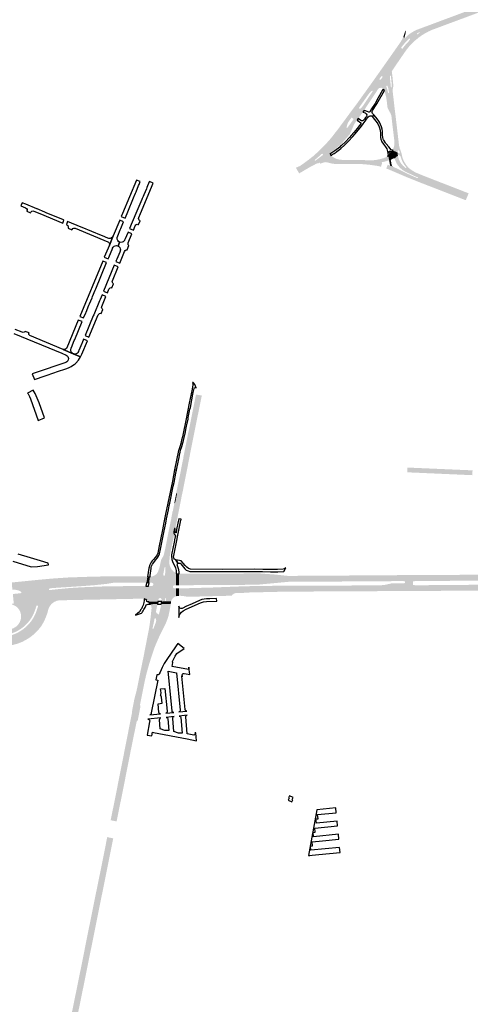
# Model space of a CAD drawing. Header units: metres. Extents: x 124582 to 143330, y 393481 to 406815.
# Tile 18 of 134: x 132474 to 133019, y 394542 to 395735. Entities that reach past the tile are written whole.
import ezdxf

# ---------------------------------------------------------------- set-up
doc = ezdxf.new("R2010")
doc.units = ezdxf.units.M
doc.header["$MEASUREMENT"] = 0
for name, color, linetype, lineweight in [('ir-ARC-asfalt-bestaande fietspaden-niet te inspecteren', 21, 'Continuous', 0), ('ir-ARC-asfalt-bestaande wegen-niet te inspecteren', 151, 'Continuous', 0), ('ir-ARC-asfalt-hoofdwegen-te inspecteren', 5, 'Continuous', 0), ('ir-ARC-fietspaden naastliggend- te inspecteren', 1, 'Continuous', 0)]:
    doc.layers.add(name, color=color, linetype=linetype, lineweight=lineweight)

msp = doc.modelspace()

# ---------------------------------------------------------------- hatches: boundary and pattern name
at = {"layer": 'ir-ARC-asfalt-hoofdwegen-te inspecteren', "linetype": 'Continuous', "lineweight": 13}
h = msp.add_hatch(color=5, dxfattribs=at)
h.paths.add_polyline_path([(132956.874, 395713.59), (132954.229, 395717.38), (132951.433, 395721.373), (132952.6, 395721.931), (132953.79, 395722.453), (132954.759, 395722.83), (132961.066, 395725.182), (132971.662, 395729.119), (132973.988, 395729.998), (133000, 395739.721), (133010.201, 395743.511), (133013.604, 395744.79), (133020.569, 395747.365), (133056.92, 395761.007), (133062.465, 395763.038), (133074.865, 395767.728), (133087.283, 395772.101), (133098.849, 395776.067), (133108.129, 395779.201), (133110.231, 395772.989), (133108.106, 395772.269), (133102.635, 395770.479), (133086.819, 395765.075), (133084.961, 395764.397), (133077.59, 395761.754), (133070.238, 395759.052), (133061.295, 395755.692), (133058.019, 395754.462), (133050.779, 395751.742), (133043.769, 395749.123), (133037.494, 395746.744), (133035.648, 395746.059), (133034.849, 395745.743), (133012.186, 395737.272), (133008.757, 395736.01), (133006.427, 395735.152), (133000, 395732.751), (132993.632, 395730.38), (132988.617, 395728.503), (132972.173, 395722.381), (132968.495, 395720.693), (132964.904, 395718.825), (132960.809, 395716.33)])
h.paths.add_polyline_path([(132954.533, 395717.178), (132954.229, 395717.38), (132954.148, 395717.759), (132954.357, 395718.085), (132956.938, 395719.649), (132957.369, 395719.688), (132957.598, 395719.321), (132957.374, 395718.951), (132954.893, 395717.232)], flags=16)
h = msp.add_hatch(color=5, dxfattribs=at)
h.paths.add_polyline_path([(132878.263, 395608.357), (132875.04, 395610.78), (132876.453, 395612.763), (132877.64, 395614.43), (132875.05, 395616.28), (132872.728, 395618.548), (132883.879, 395633.816), (132884.435, 395634.356), (132904.668, 395662.853), (132907.759, 395667.253), (132911.645, 395672.713), (132917.964, 395681.652), (132934.055, 395704.576), (132936.179, 395707.52), (132937.733, 395710.226), (132939.139, 395712.946), (132939.399, 395712.833), (132941.36, 395708.46), (132938.62, 395705.44), (132936.96, 395703.54), (132934.96, 395700.65), (132936.54, 395699.59), (132940.07, 395704.12), (132942.87, 395707.03), (132947.23, 395705.076), (132944.516, 395702.131), (132943.262, 395700.559), (132941.998, 395701.664), (132922.493, 395673.167), (132913.128, 395650.76), (132913.055, 395650.943), (132912.918, 395651.086), (132911.253, 395652.34), (132910.877, 395652.394), (132910.494, 395652.38), (132908.124, 395651.806), (132907.524, 395651.334), (132907.153, 395650.767), (132899.603, 395639.239), (132891.842, 395627.533), (132890.123, 395624.983), (132888.704, 395622.845), (132888.272, 395622.242), (132883.04, 395614.952), (132881.659, 395613.031), (132879.731, 395610.442)])
h.paths.add_polyline_path([(132885.186, 395626.838), (132884.47, 395627.083), (132884.112, 395627.751), (132884.303, 395628.484), (132895.223, 395644.019), (132896.479, 395645.595), (132898.558, 395647.76), (132899.716, 395648.66), (132900.189, 395648.709), (132900.521, 395648.368), (132900.458, 395647.896), (132896.225, 395641.452), (132889.347, 395631.059), (132888.62, 395630.095), (132887.308, 395628.543), (132885.879, 395627.145)], flags=16)
h.paths.add_polyline_path([(132909.936, 395661.969), (132909.544, 395662.068), (132908.992, 395662.468), (132908.79, 395662.806), (132908.88, 395663.189), (132911.109, 395666.312), (132911.455, 395666.506), (132911.844, 395666.425), (132912.413, 395665.986), (132912.657, 395665.65), (132912.511, 395665.261), (132910.288, 395662.166)], flags=16)
for points in [[(132947.23, 395705.076), (132942.87, 395707.03), (132944.46, 395709.01), (132945.53, 395710.71), (132945.84, 395711.33), (132945.667, 395711.893), (132945.08, 395711.94), (132943.84, 395710.91), (132941.36, 395708.46), (132939.399, 395712.833), (132939.772, 395712.751), (132940.103, 395712.943), (132940.973, 395713.794), (132944.175, 395716.698), (132947.676, 395719.234), (132951.433, 395721.373), (132954.229, 395717.38), (132956.874, 395713.59), (132951.315, 395709.055)], [(132849.376, 395573.691), (132849.69, 395574.334), (132857.173, 395581.989), (132863.159, 395588.638), (132868.849, 395595.542), (132874.233, 395602.687), (132878.263, 395608.357), (132873.008, 395596.021), (132871.524, 395594.361), (132861.79, 395583.337), (132859.768, 395581.698)], [(132911.153, 395558.152), (132906.468, 395559.296), (132896.685, 395560.919), (132892.066, 395561.326), (132887.603, 395561.597), (132878.988, 395561.74), (132854.489, 395561.86), (132853.041, 395561.97), (132851.822, 395562.168), (132845.015, 395563.826), (132844.31, 395563.957), (132843.595, 395564.014), (132842.878, 395563.995), (132842.166, 395563.902), (132841.733, 395563.813), (132850.008, 395570.597), (132850.35, 395570.082), (132853.858, 395567.721), (132855.486, 395566.765), (132857.254, 395566.105), (132860.686, 395565.277), (132864.206, 395565.001), (132868.515, 395565.072), (132880.239, 395565.049), (132886.748, 395564.933), (132893.248, 395564.559), (132894.4, 395564.465), (132895.558, 395564.4), (132911.98, 395561.265)], [(132911.98, 395561.265), (132895.558, 395564.4), (132900.696, 395564.464), (132905.795, 395565.101), (132909.967, 395565.956), (132914.051, 395567.166), (132916.41, 395568.145), (132918.545, 395569.485), (132919.269, 395569.88), (132919.406, 395570.023), (132920.536, 395564.61), (132917.725, 395563.638), (132914.896, 395562.86), (132912.009, 395562.336), (132911.61, 395562.055), (132911.597, 395561.567)], [(133014.119, 395518.265), (133003.082, 395522.564), (132993.544, 395526.162), (132983.957, 395529.982), (132972.981, 395534.255), (132962.482, 395538.299), (132961.69, 395536.162), (132956.031, 395538.353), (132955.374, 395538.639), (132953.843, 395539.25), (132954.497, 395540.859), (132942.538, 395545.716), (132929.3, 395551.443), (132917.701, 395556.178), (132918.72, 395559.15), (132921.656, 395558.071), (132924.964, 395556.824), (132930.408, 395554.359), (132933.07, 395553.099), (132935.718, 395551.81), (132941.172, 395549.042), (132943.682, 395547.821), (132946.205, 395546.628), (132954.889, 395542.854), (132955.396, 395542.902), (132955.595, 395543.371), (132955.276, 395543.768), (132953.296, 395544.589), (132951.324, 395545.43), (132940.399, 395550.542), (132936.855, 395552.675), (132933.698, 395555.348), (132931.008, 395558.49), (132929.39, 395561.074), (132928.096, 395563.836), (132927.145, 395566.733), (132931.227, 395570.371), (132931.584, 395568.163), (132932.31, 395565.624), (132933.371, 395563.206), (132934.505, 395561.269), (132935.894, 395559.506), (132937.12, 395558.166), (132938.002, 395557.298), (132940.214, 395555.241), (132940.595, 395555.117), (132940.954, 395555.293), (132941.143, 395555.524), (132941.242, 395555.703), (132941.266, 395555.904), (132943.771, 395553.706), (132947.34, 395551.176), (132951.047, 395548.882), (132960.512, 395545.039), (132961.011, 395546.269), (132964.933, 395544.671), (132964.125, 395542.523), (132966.801, 395541.451), (132974.905, 395538.341), (132995.184, 395530.448), (133004.666, 395526.736), (133014.35, 395522.984), (133015.806, 395522.392)], [(132922.581, 395565.176), (132921.315, 395572.002), (132922.021, 395572.735), (132922.835, 395573.729), (132924.849, 395576.579), (132927.145, 395566.733), (132926.883, 395567.031), (132926.49, 395567.089), (132922.892, 395565.41)], [(132927.145, 395566.733), (132924.849, 395576.579), (132930.997, 395573.65), (132930.873, 395571.685), (132931.227, 395570.371)], [(132675.644, 395187.996), (132668.654, 395189.391), (132668.558, 395189.413), (132670.627, 395199.692), (132671.496, 395203.76), (132671.398, 395203.774), (132671.829, 395205.981), (132672.699, 395210.421), (132675.137, 395222.729), (132675.073, 395223.175), (132675.274, 395223.191), (132677.108, 395232.764), (132677.952, 395236.937), (132678.059, 395236.916), (132679.203, 395242.524), (132686.839, 395280.744), (132693.833, 395279.678), (132693.766, 395279.341), (132690.45, 395262.748), (132690.124, 395261.121), (132684.148, 395231.324), (132683.741, 395229.28), (132679.867, 395209.819), (132679.47, 395207.763)], [(132655.31, 395086.47), (132648.222, 395088.105), (132649.434, 395093.36), (132652.102, 395106.764), (132655.211, 395122.614), (132655.231, 395122.766), (132655.33, 395122.755), (132657.003, 395130.798), (132656.876, 395130.806), (132658.445, 395138.996), (132658.679, 395138.949), (132660.658, 395148.832), (132660.482, 395148.817), (132660.62, 395148.947), (132661.405, 395149.908), (132661.924, 395151.036), (132663.963, 395161.204), (132662.95, 395161.407), (132663.845, 395166.127), (132663.87, 395166.258), (132663.887, 395166.255), (132664.568, 395169.184), (132664.47, 395169.206), (132664.496, 395169.336), (132665.109, 395172.392), (132665.124, 395172.466), (132665.222, 395172.446), (132665.813, 395175.532), (132667.482, 395183.515), (132668.654, 395189.391), (132675.644, 395187.996), (132675.217, 395185.793), (132674.877, 395184.18), (132674.645, 395183.076), (132670.645, 395162.775), (132669.55, 395157.878), (132668.239, 395150.965), (132667.791, 395148.71), (132665.751, 395138.428), (132664.663, 395132.894), (132664.189, 395130.407), (132663.832, 395128.577), (132662.996, 395124.327), (132661.777, 395118.783), (132661.708, 395118.374), (132660.799, 395118.528), (132659.991, 395114.643), (132659.789, 395112.698), (132660.176, 395110.781), (132660.208, 395110.643), (132660.278, 395110.519), (132659.213, 395105.093), (132658.502, 395102.405), (132656.277, 395091.305)], [(133021.199, 395183.137), (133000, 395184.075), (132969.121, 395185.441), (132962.82, 395185.72), (132942.365, 395186.625), (132942.648, 395192.426), (132944.547, 395192.31), (132990.179, 395190.313), (133000, 395189.88), (133003.674, 395189.717), (133021.424, 395188.984)], [(132660.727, 395150.157), (132661.813, 395155.467), (132662.95, 395161.407), (132663.963, 395161.204), (132661.924, 395151.036), (132661.317, 395150.606)], [(132660.482, 395148.817), (132660.727, 395150.157), (132661.317, 395150.606), (132661.924, 395151.036), (132661.405, 395149.908), (132660.62, 395148.947)], [(132466.406, 395027.557), (132465.235, 395039.196), (132474.773, 395040.197), (132475.418, 395040.599), (132475.593, 395041.338), (132475.195, 395041.986), (132473.965, 395042.723), (132472.664, 395043.325), (132471.442, 395043.73), (132470.189, 395044.023), (132468.836, 395044.249), (132467.474, 395044.406), (132465.684, 395044.486), (132464.707, 395044.446), (132463.829, 395053.178), (132464.165, 395053.207), (132495.301, 395056.3), (132501.705, 395056.922), (132508.11, 395057.496), (132515.077, 395058.067), (132518.891, 395058.356), (132519.648, 395046.842), (132513.24, 395046.42), (132511.25, 395046.14), (132509.26, 395045.67), (132508.948, 395045.467), (132508.839, 395045.11), (132508.91, 395044.39), (132509.077, 395044.061), (132509.419, 395043.921), (132519.76, 395045.06), (132520.651, 395031.514)], [(132519.648, 395046.842), (132518.891, 395058.356), (132532.207, 395059.235), (132560.592, 395060.221), (132588.988, 395060.772), (132614.022, 395060.762), (132622.54, 395060.714), (132625.442, 395060.475), (132628.022, 395060.119), (132626.88, 395052.835), (132624.736, 395052.848), (132615.4, 395052.804), (132601.444, 395052.953), (132586.87, 395052.86), (132580.03, 395051.64), (132564.532, 395049.95), (132548.986, 395048.772)], [(132662.651, 395049.83), (132662.627, 395060.247), (132662.617, 395064.432), (132662.866, 395064.297), (132663.189, 395064.121), (132664.837, 395063.732), (132666.23, 395063.735), (132666.218, 395049.86), (132663.22, 395049.83)], [(132666.218, 395049.86), (132666.23, 395063.735), (132666.336, 395063.736), (132668.311, 395063.752), (132763.82, 395064.14), (132782.836, 395062.749), (132797.937, 395061.17), (132802.08, 395061.223), (132811.159, 395061.237), (132920.988, 395061.958), (132930.077, 395062.044), (132933.01, 395062.059), (132933.06, 395054.858), (132908.84, 395054.653), (132798.56, 395053.97), (132761.79, 395050.561), (132757.3, 395050.44), (132712.3, 395050.02), (132678.76, 395049.914), (132668.29, 395049.88)], [(132949.282, 395054.622), (132939.779, 395054.731), (132938.31, 395054.7), (132938.075, 395054.9), (132933.06, 395054.858), (132933.01, 395062.059), (132986.932, 395062.336), (133068.561, 395062.81), (133149.56, 395063.12), (133202.698, 395063.496), (133202.749, 395056.372), (133121.235, 395055.908), (133115.746, 395055.876), (132992.823, 395055.172), (132986.483, 395055.133), (132974.346, 395055.055), (132964.445, 395054.992), (132951.407, 395054.989), (132951.31, 395054.688)], [(132520.651, 395031.514), (132519.76, 395045.06), (132534.29, 395046.48), (132550.19, 395047.44), (132575.73, 395048.41), (132582.13, 395048.45), (132610.898, 395048.919), (132615.369, 395048.887), (132621.623, 395048.869), (132624.203, 395048.902), (132626.332, 395048.889), (132624.305, 395033.253), (132622.973, 395033.477), (132621.827, 395033.595), (132616.856, 395033.507), (132606.116, 395033.29), (132521.55, 395031.58)], [(132627.346, 395031.758), (132626.037, 395032.471), (132624.689, 395033.118), (132624.459, 395033.21), (132624.305, 395033.253), (132626.332, 395048.889), (132629.557, 395048.857)], [(132662.701, 395036.525), (132662.662, 395045.938), (132663.21, 395045.95), (132666.262, 395045.986), (132666.287, 395037.028), (132663.098, 395036.614)], [(132677.843, 395035.856), (132676.835, 395035.888), (132676.611, 395035.909), (132671.673, 395036.722), (132670.028, 395036.937), (132668.641, 395037.029), (132667.4, 395037.081), (132666.287, 395037.028), (132666.262, 395045.986), (132668.29, 395046.01), (132678.76, 395046.3), (132705.83, 395047.05), (132743.35, 395048.51), (132760.51, 395048.93), (132797.19, 395049.311), (132842.24, 395049.34), (132892.252, 395049.625), (132911.917, 395049.689), (132911.903, 395050.085), (132912.835, 395049.981), (132914.01, 395050.039), (132915.174, 395050.216), (132923.001, 395051.995), (132924.502, 395052.265), (132933.077, 395052.318), (132933.142, 395042.805), (132926.966, 395042.773), (132912.625, 395042.698), (132837.706, 395042.305), (132823.459, 395042.231), (132794.59, 395042.08), (132744.71, 395040.889), (132744.727, 395040.583), (132734.689, 395040.297), (132733.527, 395040.104), (132732.507, 395039.516), (132730.938, 395038.293), (132730.752, 395038.139), (132730.374, 395037.765), (132730.143, 395037.184), (132716.337, 395036.853)], [(132933.142, 395042.805), (132933.077, 395052.318), (132939.816, 395052.359), (132939.779, 395054.731), (132949.282, 395054.622), (132949.36, 395050.102), (132950.808, 395050.114), (132951.499, 395049.842), (132974.189, 395049.963), (132978.311, 395049.985), (132989.781, 395050.181), (132992.447, 395050.196), (133115.798, 395050.898), (133125.191, 395050.951), (133137.728, 395051.022), (133147.452, 395051.077), (133202.785, 395051.392), (133202.836, 395044.273), (133149.129, 395043.976), (133047.503, 395043.094), (133046.016, 395043.195), (133040.376, 395043.187), (133036.283, 395043.131), (133026.793, 395043.119), (133018.742, 395043.109), (133018.741, 395043.259), (132991.902, 395043.114)], [(132452.777, 394976.487), (132446.553, 394977.062), (132440.441, 394978.367), (132428.78, 394980.93), (132422.455, 394982.139), (132419.23, 394982.701), (132407.02, 394984.48), (132394.749, 394985.768), (132382.436, 394986.563), (132373.669, 394986.66), (132370.275, 394986.715), (132316.23, 394987.229), (132314.677, 394987.241), (132314.47, 394987.238), (132314.465, 394992.076), (132316.073, 394992.041), (132361.935, 394991.432), (132382.316, 394991.053), (132410.96, 394989.785), (132439.564, 394987.821), (132443.919, 394987.392), (132444.981, 394987.317), (132446.046, 394987.294), (132451.69, 394987.449), (132457.319, 394987.882), (132461.398, 394988.685), (132465.366, 394989.927), (132469.811, 394991.781), (132474.059, 394994.05), (132477.841, 394996.647), (132481.358, 394999.592), (132481.808, 395000), (132484.608, 395002.814), (132487.143, 395005.869), (132489.671, 395009.618), (132491.834, 395013.588), (132493.518, 395017.432), (132495.109, 395022.212), (132495.691, 395024.318), (132495.579, 395024.858), (132495.133, 395025.183), (132494.64, 395025.304), (132494.079, 395025.23), (132493.727, 395024.787), (132492.897, 395021.92), (132491.919, 395019.099), (132491.546, 395018.115), (132490.174, 395014.884), (132488.606, 395011.744), (132485.818, 395007.466), (132482.561, 395003.535), (132478.877, 395000), (132475.209, 394997.177), (132471.27, 394994.747), (132467.101, 394992.737), (132462.746, 394991.169), (132456.597, 394989.87), (132450.337, 394989.321), (132444.056, 394989.529), (132440.98, 394989.91), (132437.045, 394990.62), (132418.023, 394993.368), (132398.914, 394995.43), (132384.614, 394996.506), (132380.43, 394996.723), (132376.249, 394996.898), (132316.045, 394996.585), (132314.46, 394996.578), (132314.455, 395001.088), (132314.551, 395001.089), (132316.297, 395001.087), (132328.878, 395001.15), (132344.659, 395001.258), (132346.239, 395001.283), (132384.242, 395001.427), (132387.59, 395001.29), (132399.74, 395000.48), (132413.89, 394999.16), (132420.311, 394998.409), (132425, 394997.86), (132443.635, 394995.068), (132449.28, 394994.575), (132454.939, 394994.862), (132460.506, 394995.923), (132465.874, 394997.737), (132467.761, 394998.748), (132469.498, 395000), (132471.669, 395002.172), (132473.391, 395004.714), (132474.603, 395007.536), (132475.26, 395010.535), (132475.21, 395013.958), (132474.389, 395017.281), (132472.838, 395020.333), (132470.639, 395022.956), (132468.339, 395024.75), (132465.736, 395026.066), (132462.928, 395026.857), (132460.02, 395027.091), (132521.55, 395031.58), (132518.397, 395030.949), (132515.444, 395029.679), (132512.817, 395027.824), (132510.632, 395025.466), (132508.982, 395022.706), (132507.94, 395019.664), (132507.24, 395016.86), (132505.367, 395011.495), (132503.049, 395006.307), (132500.301, 395001.333), (132499.388, 395000), (132495.528, 394995.144), (132491.146, 394990.753), (132486.298, 394986.883), (132481.046, 394983.583), (132475.994, 394981.008), (132470.695, 394978.988), (132465.21, 394977.547), (132459.025, 394976.649)], [(132553.337, 394577.041), (132546.075, 394578.505), (132551.988, 394607.905), (132552.311, 394609.835), (132552.497, 394610.821), (132564.321, 394669.584), (132572.861, 394711.507), (132572.931, 394712.086), (132576.677, 394730.75), (132576.922, 394731.74), (132579.398, 394744.804), (132586.722, 394743.299), (132582.796, 394723.878), (132579.544, 394707.455), (132559.833, 394609.4), (132559.634, 394608.402)], [(132503.702, 394363.661), (132496.557, 394365.424), (132497.569, 394369.149), (132497.416, 394369.187), (132497.443, 394369.288), (132497.827, 394370.704), (132501.739, 394385.164), (132502.73, 394388.827), (132506.738, 394403.642), (132506.782, 394403.805), (132506.818, 394403.944), (132507, 394404.637), (132509.254, 394413.251), (132509.796, 394415.321), (132510.066, 394416.354), (132516.286, 394441.764), (132518.845, 394451.504), (132519.381, 394453.359), (132521.672, 394463.488), (132521.883, 394464.419), (132522.01, 394464.788), (132524.821, 394477.614), (132527.65, 394490.095), (132530.928, 394505.225), (132535.303, 394525.592), (132544.003, 394568.2), (132546.075, 394578.505), (132553.337, 394577.041), (132545.192, 394536.929), (132541.254, 394517.737), (132538.249, 394503.607), (132537.482, 394500), (132534.139, 394484.755), (132531.023, 394471.282), (132530.339, 394468.479), (132529.731, 394464.751), (132528.905, 394461.472), (132526.823, 394453.205), (132525.499, 394447.946), (132520.199, 394426.208), (132516.191, 394409.543), (132514.712, 394403.394), (132514.439, 394402.403), (132510.345, 394387.597), (132509.326, 394383.916), (132505.34, 394369.499), (132505.172, 394368.891), (132504.941, 394368.07)]]:
    msp.add_hatch(color=5, dxfattribs=at).paths.add_polyline_path(points)
h = msp.add_hatch(color=5, dxfattribs=at)
h.paths.add_polyline_path([(132930.997, 395573.65), (132924.849, 395576.579), (132924.978, 395577.131), (132926.024, 395579.964), (132926.653, 395582.387), (132926.961, 395585.093), (132926.871, 395587.815), (132924.563, 395606.663), (132924.404, 395608.24), (132923.428, 395617.035), (132923.073, 395618.965), (132922.405, 395620.811), (132919.108, 395627.001), (132918.629, 395628.177), (132918.38, 395629.423), (132917.638, 395636.36), (132916.858, 395641.008), (132915.705, 395645.577), (132915.441, 395646.76), (132914.735, 395649.16), (132921.527, 395666.497), (132921.537, 395664.128), (132922.16, 395657.584), (132922.286, 395656.464), (132922.542, 395654.003), (132922.592, 395653.27), (132923.088, 395647.682), (132924.575, 395636.108), (132926.656, 395617.361), (132930.915, 395581.28), (132932.097, 395576.622), (132931.878, 395576.535), (132931.537, 395576.438), (132931.048, 395576.069), (132930.859, 395575.487)])
h.paths.add_polyline_path([(132919.687, 395646.001), (132919.311, 395646.364), (132918.441, 395649.735), (132917.772, 395651.96), (132916.957, 395654.577), (132918.361, 395655.013), (132919.038, 395653.129), (132919.629, 395650.847), (132920.359, 395646.622), (132920.195, 395646.126)], flags=16)
h = msp.add_hatch(color=5, dxfattribs=at)
h.paths.add_polyline_path([(132811.675, 395548.679), (132808.54, 395554.034), (132812.739, 395556.099), (132820.572, 395561.416), (132826.094, 395565.481), (132830.711, 395569.204), (132834.686, 395572.715), (132839.941, 395577.945), (132845.649, 395584.065), (132851.125, 395590.255), (132854.709, 395594.582), (132855.893, 395596.111), (132864.691, 395607.66), (132866.112, 395609.622), (132869.142, 395613.627), (132872.728, 395618.548), (132875.05, 395616.28), (132873.86, 395614.66), (132872.387, 395612.66), (132870.88, 395610.33), (132870.21, 395608.83), (132869.71, 395607.34), (132868.96, 395604.3), (132869.015, 395603.855), (132869.393, 395603.613), (132869.82, 395603.75), (132875.04, 395610.78), (132878.263, 395608.357), (132874.233, 395602.687), (132868.849, 395595.542), (132863.159, 395588.638), (132857.173, 395581.989), (132849.69, 395574.334), (132849.376, 395573.691), (132849.22, 395573.367), (132849.31, 395573.018), (132849.362, 395572.268), (132836.49, 395561.799), (132834.39, 395560.575), (132834.105, 395561.143), (132832.274, 395560.255), (132826.575, 395557.375), (132819.294, 395553.126), (132814.941, 395550.564)])
h.paths.add_polyline_path([(132830.808, 395564.108), (132830.487, 395564.538), (132830.699, 395565.03), (132833.8, 395567.57), (132838.98, 395572.3), (132839.34, 395572.43), (132839.7, 395572.29), (132840.45, 395571.6), (132840.5, 395571.19), (132840.33, 395570.93), (132836.99, 395568.34), (132831.34, 395564.17)], flags=16)
h = msp.add_hatch(color=5, dxfattribs=at)
h.paths.add_polyline_path([(132631.146, 395060.247), (132631.673, 395060.269), (132632.468, 395060.301), (132634.668, 395060.794), (132636.724, 395061.721), (132638.551, 395063.042), (132639.861, 395064.5), (132640.846, 395066.195), (132641.224, 395067.144), (132641.899, 395069.036), (132642.497, 395070.939), (132643.058, 395073.109), (132644.36, 395079.191), (132645.068, 395081.394), (132646.256, 395083.381), (132647.121, 395084.858), (132647.788, 395086.434), (132648.01, 395087.188), (132648.222, 395088.105), (132655.31, 395086.47), (132654.58, 395078.599), (132654.743, 395075.194), (132655.683, 395071.916), (132657.35, 395068.942), (132659.654, 395066.429), (132662.267, 395064.622), (132662.617, 395064.432), (132662.627, 395060.247)])
h.paths.add_polyline_path([(132648.37, 395061.33), (132647.925, 395061.385), (132647.302, 395061.832), (132647.13, 395062.58), (132648.879, 395071.48), (132649.212, 395071.814), (132649.676, 395071.735), (132649.88, 395071.31), (132649.437, 395062.27), (132649.094, 395061.584)], flags=16)
h = msp.add_hatch(color=5, dxfattribs=at)
h.paths.add_polyline_path([(132640.863, 395030.042), (132629.239, 395030.078), (132627.529, 395031.614), (132627.346, 395031.758), (132629.557, 395048.857), (132633.269, 395048.873), (132634.45, 395049.241), (132635.183, 395050.238), (132635.181, 395051.476), (132634.445, 395052.47), (132633.262, 395052.834), (132630.096, 395052.796), (132631.146, 395060.247), (132662.627, 395060.247), (132662.651, 395049.83), (132660.82, 395049.83), (132659.681, 395049.442), (132658.982, 395048.463), (132658.985, 395047.26), (132659.688, 395046.284), (132660.828, 395045.9), (132662.662, 395045.938), (132662.701, 395036.525), (132660.878, 395035.724), (132659.405, 395034.614), (132658.179, 395033.236), (132657.25, 395031.643), (132656.826, 395030.308), (132645.341, 395030.121), (132645.365, 395032.3), (132645.082, 395033.365), (132644.276, 395034.115), (132643.194, 395034.322), (132642.168, 395033.921), (132641.513, 395033.035)])
h.paths.add_polyline_path([(132650.057, 395030.565), (132649.567, 395030.603), (132649.35, 395031.044), (132649.655, 395034.058), (132649.951, 395034.468), (132650.454, 395034.42), (132650.668, 395033.963), (132650.34, 395030.966)], flags=16)
h = msp.add_hatch(color=5, dxfattribs=at)
h.paths.add_polyline_path([(132590.808, 394763.753), (132583.567, 394765.242), (132584.18, 394768.361), (132587.954, 394786.66), (132599.821, 394846.696), (132609.328, 394895.034), (132609.446, 394897.206), (132612.302, 394912.089), (132614.914, 394921.887), (132622.08, 394957.128), (132622.783, 394960.328), (132623.664, 394964.717), (132630.151, 394998.114), (132630.363, 394999.325), (132631.227, 395005.493), (132631.494, 395007.502), (132631.923, 395010.982), (132632.814, 395019.414), (132632.966, 395020.561), (132633.064, 395022.139), (132632.871, 395023.708), (132632.686, 395024.537), (132632.253, 395025.748), (132631.624, 395026.87), (132640.263, 395027.026), (132639.811, 395024.78), (132638.398, 395017.733), (132638.547, 395016.966), (132639.242, 395016.225), (132640.69, 395014.841), (132641.014, 395014.612), (132641.363, 395014.432), (132641.766, 395014.464), (132642.014, 395014.783), (132643.038, 395018.656), (132643.51, 395020.604), (132644.413, 395024.855), (132644.819, 395027.111), (132656.258, 395027.309), (132655.979, 395025.088), (132655.596, 395022.614), (132654.988, 395019.42), (132654.192, 395015.501), (132653.685, 395013.106), (132652.67, 395009.75), (132651.455, 395006.46), (132649.69, 395002.379), (132646.074, 394995.211), (132644.738, 394992.517), (132643.231, 394989.396), (132642.369, 394987.574), (132641.532, 394985.738), (132638.33, 394978.387), (132636.852, 394974.638), (132636.161, 394972.761), (132633.753, 394965.673), (132631.821, 394959.578), (132630.831, 394956.592), (132629.58, 394952.185), (132627.026, 394943.13), (132624.891, 394933.968), (132619.064, 394904.676), (132619.694, 394903.473), (132618.867, 394898.853), (132616.367, 394886.141), (132615.835, 394885.81), (132615.014, 394884.482), (132607.909, 394849.673), (132605.976, 394839.854), (132601.036, 394814.794), (132597.478, 394796.738), (132597.287, 394796.02)])
h.paths.add_polyline_path([(132634.847, 394996.656), (132634.36, 394996.805), (132634.235, 394997.298), (132636.724, 395009.378), (132637.187, 395010.005), (132637.579, 395010.034), (132637.887, 395009.788), (132638.177, 395009.278), (132638.705, 395007.378), (132638.454, 395005.422), (132635.226, 394996.995)], flags=16)
at = {"layer": 'ir-ARC-fietspaden naastliggend- te inspecteren', "linetype": 'Continuous', "lineweight": 30}
for points in [[(132872.728, 395618.548), (132871.554, 395619.694), (132882.405, 395634.322), (132882.617, 395634.659), (132884.06, 395636.626), (132890.608, 395645.753), (132900.848, 395660.097), (132903.498, 395663.837), (132907.015, 395668.804), (132910.876, 395674.258), (132916.332, 395682.02), (132918.631, 395685.291), (132932.945, 395705.711), (132933.939, 395707.17), (132935.789, 395710.163), (132937.383, 395713.301), (132937.509, 395713.658), (132939.139, 395712.946), (132937.733, 395710.226), (132936.179, 395707.52), (132934.055, 395704.576), (132917.964, 395681.652), (132911.645, 395672.713), (132907.759, 395667.253), (132904.668, 395662.853), (132884.435, 395634.356), (132883.879, 395633.816)], [(132939.399, 395712.833), (132939.139, 395712.946), (132937.509, 395713.658), (132938.795, 395717.297), (132939.505, 395719.423), (132939.872, 395720.832), (132940.163, 395722.257), (132940.69, 395719.151), (132939.23, 395713.525), (132939.18, 395713.146)], [(132932.097, 395576.622), (132930.915, 395581.28), (132926.656, 395617.361), (132924.575, 395636.108), (132923.088, 395647.682), (132922.592, 395653.27), (132922.779, 395652.942), (132923.138, 395652.826), (132923.504, 395653.005), (132923.631, 395653.392), (132923.631, 395654.047), (132923.615, 395656.65), (132923.549, 395657.758), (132922.873, 395664.272), (132922.568, 395666.567), (132922.395, 395666.933), (132922.012, 395667.065), (132921.65, 395666.883), (132921.527, 395666.497), (132914.735, 395649.16), (132913.051, 395650.379), (132913.127, 395650.563), (132913.128, 395650.76), (132922.493, 395673.167), (132941.998, 395701.664), (132943.262, 395700.559), (132941.873, 395698.82), (132938.816, 395694.571), (132932.552, 395685.35), (132931.269, 395683.518), (132924.192, 395673.052), (132924.105, 395672.86), (132923.967, 395672.657), (132923.736, 395671.958), (132923.934, 395670.642), (132924.785, 395663.525), (132925.667, 395654.551), (132925.637, 395654.336), (132924.876, 395650.615), (132924.736, 395650.035), (132924.669, 395649.444), (132924.675, 395648.85), (132924.755, 395648.258), (132925.455, 395642.453), (132926.198, 395635.882), (132927.481, 395624.705), (132928.325, 395617.959), (132928.888, 395613.308), (132929.108, 395611.359), (132929.803, 395605.67), (132930.663, 395598.202), (132932.45, 395583.052), (132932.705, 395581.324), (132933.245, 395579.316), (132934.024, 395577.387)], [(132808.54, 395554.034), (132807.68, 395555.504), (132812.527, 395557.529), (132818.593, 395561.823), (132823.148, 395565.212), (132824.899, 395566.588), (132829.571, 395570.262), (132838.762, 395578.902), (132847.442, 395588.056), (132852.463, 395594.092), (132854.525, 395596.937), (132858.959, 395602.568), (132859.2, 395602.912), (132867.219, 395613.759), (132867.964, 395614.792), (132869.55, 395616.993), (132871.554, 395619.694), (132872.728, 395618.548), (132869.142, 395613.627), (132866.112, 395609.622), (132864.691, 395607.66), (132855.893, 395596.111), (132854.709, 395594.582), (132851.125, 395590.255), (132845.649, 395584.065), (132839.941, 395577.945), (132834.686, 395572.715), (132830.711, 395569.204), (132826.094, 395565.481), (132820.572, 395561.416), (132812.739, 395556.099)], [(132910.739, 395556.596), (132909.675, 395556.904), (132908.169, 395557.296), (132906.656, 395557.647), (132903.522, 395558.152), (132900.411, 395558.586), (132896.254, 395559.159), (132890.926, 395559.664), (132886.867, 395559.918), (132882.355, 395559.99), (132875.52, 395560.066), (132867.556, 395560.074), (132859.479, 395560.14), (132857.268, 395560.132), (132854.483, 395560.162), (132851.718, 395560.503), (132850.381, 395560.765), (132845.287, 395562.066), (132843.729, 395562.265), (132842.164, 395562.139), (132840.082, 395561.52), (132838.094, 395560.646), (132837.383, 395560.246), (132836.49, 395561.799), (132849.362, 395572.268), (132849.417, 395571.488), (132850.008, 395570.597), (132841.733, 395563.813), (132842.166, 395563.902), (132842.878, 395563.995), (132843.595, 395564.014), (132844.31, 395563.957), (132845.015, 395563.826), (132851.822, 395562.168), (132853.041, 395561.97), (132854.489, 395561.86), (132878.988, 395561.74), (132887.603, 395561.597), (132892.066, 395561.326), (132896.685, 395560.919), (132906.468, 395559.296), (132911.153, 395558.152)], [(132960.512, 395545.039), (132951.047, 395548.882), (132947.34, 395551.176), (132943.771, 395553.706), (132941.266, 395555.904), (132941.212, 395556.1), (132941.088, 395556.261), (132938.541, 395559.522), (132936.548, 395563.148), (132935.381, 395565.923), (132934.466, 395568.792), (132934.135, 395569.509), (132933.577, 395570.068), (132932.404, 395570.841), (132931.649, 395570.994), (132931.305, 395570.772), (132931.227, 395570.371), (132930.873, 395571.685), (132930.997, 395573.65), (132932.696, 395572.997), (132933.268, 395573.113), (132933.407, 395573.679), (132932.996, 395575.031), (132932.557, 395576.164), (132932.298, 395576.496), (132931.878, 395576.535), (132932.097, 395576.622), (132934.024, 395577.387), (132935.359, 395573.476), (132936.82, 395567.057), (132938.631, 395562.955), (132940.998, 395559.146), (132942.964, 395556.704), (132945.192, 395554.497), (132949.214, 395551.554), (132953.645, 395549.272), (132961.011, 395546.269)], [(132924.964, 395556.824), (132921.656, 395558.071), (132920.536, 395564.61), (132922.581, 395565.176), (132922.539, 395564.79), (132923.614, 395558.696), (132924.09, 395557.617)], [(132953.843, 395539.25), (132948.066, 395541.558), (132944.86, 395542.839), (132939.726, 395545.003), (132920.388, 395553.291), (132917.127, 395554.502), (132917.701, 395556.178), (132929.3, 395551.443), (132942.538, 395545.716), (132954.497, 395540.859)], [(133013.235, 395516.142), (132999.183, 395521.605), (132990.864, 395524.841), (132977.191, 395530.157), (132961.69, 395536.162), (132962.482, 395538.299), (132972.981, 395534.255), (132983.957, 395529.982), (132993.544, 395526.162), (133003.082, 395522.564), (133014.119, 395518.265)], [(133015.806, 395522.392), (133014.35, 395522.984), (133004.666, 395526.736), (132995.184, 395530.448), (132974.905, 395538.341), (132966.801, 395541.451), (132964.125, 395542.523), (132964.933, 395544.671), (132965.887, 395544.319), (132972.056, 395541.896), (132974.041, 395541.1), (132977.955, 395539.605), (133000.69, 395530.769), (133015.296, 395525.06), (133016.665, 395524.527)]]:
    msp.add_hatch(color=1, dxfattribs=at).paths.add_polyline_path(points)

# ---------------------------------------------------------------- linework, layer by layer
at = {"layer": 'ir-ARC-asfalt-bestaande fietspaden-niet te inspecteren', "color": 11, "linetype": 'Continuous', "lineweight": 30, "flags": 128}
for points in [[(132886.318, 395608.556), (132884.81, 395606.609), (132881.973, 395603.042), (132879.935, 395600.515), (132877.882, 395598.06), (132874.764, 395594.42), (132872.668, 395591.973), (132872.339, 395591.623), (132867.832, 395586.867), (132863.01, 395582.431), (132861.857, 395581.456), (132860.689, 395580.5), (132854.748, 395575.996), (132852.488, 395574.418), (132849.962, 395572.838), (132849.603, 395572.809), (132849.31, 395573.018), (132849.362, 395572.268), (132849.417, 395571.488), (132850.008, 395570.597), (132850.35, 395570.082), (132850.312, 395570.461), (132850.548, 395570.761), (132853.939, 395572.873), (132856.424, 395574.534), (132857.239, 395575.163), (132862.124, 395578.934), (132866.986, 395583.137), (132871.536, 395587.676), (132876.554, 395593.218), (132881.345, 395598.956), (132886.993, 395605.974), (132892.444, 395613.146), (132895.332, 395617.205), (132896.366, 395618.105), (132897.69, 395618.461), (132899.037, 395618.201), (132900.133, 395617.378), (132902.27, 395619.122), (132900.445, 395621.349), (132900.008, 395622.424), (132900.012, 395623.585), (132900.458, 395624.656), (132905.679, 395632.844), (132914.735, 395649.16), (132913.051, 395650.379), (132912.61, 395649.567), (132907.379, 395639.988), (132903.47, 395633.299), (132899.333, 395626.749), (132897.049, 395623.364), (132896.499, 395622.99), (132895.834, 395622.969), (132893.777, 395623.511), (132891.796, 395624.284), (132890.123, 395624.983), (132888.704, 395622.845), (132891.601, 395621.829), (132892.785, 395620.917), (132893.374, 395619.545), (132893.221, 395618.059), (132892.736, 395617.215), (132892.009, 395616.208), (132890.642, 395614.368), (132889.89, 395613.355), (132889.106, 395612.644), (132888.106, 395612.301), (132887.051, 395612.381), (132886.682, 395612.517), (132886.336, 395612.708), (132884.718, 395613.836), (132883.04, 395614.952), (132881.659, 395613.031), (132886.083, 395609.939), (132886.498, 395609.298), (132886.318, 395608.556)], [(132913.753, 395584.024), (132916.208, 395580.847), (132917.681, 395578.218), (132918.552, 395575.333), (132919.229, 395570.873), (132919.059, 395570.094), (132918.545, 395569.485), (132919.269, 395569.88), (132919.406, 395570.023), (132921.315, 395572.002), (132922.021, 395572.735), (132921.7, 395572.638), (132921.321, 395572.738), (132921.116, 395573.072), (132920.714, 395575.233), (132920.844, 395575.514), (132921.185, 395575.751), (132921.59, 395575.661), (132922.761, 395574.342), (132922.91, 395574.049), (132922.835, 395573.729), (132924.849, 395576.579), (132924.978, 395577.131), (132924.74, 395576.852), (132924.373, 395576.863), (132923.169, 395577.34), (132920.126, 395580.649), (132916.932, 395584.39), (132916.431, 395584.997), (132915.948, 395585.622), (132913.931, 395588.805), (132913.64, 395589.456), (132913.384, 395590.125), (132912.796, 395592.488), (132912.658, 395594.919), (132912.685, 395597.131), (132912.568, 395599.636), (132912.17, 395602.111), (132911.419, 395605.1), (132910.237, 395607.946), (132909.307, 395609.748), (132907.886, 395612.086), (132906.03, 395614.534), (132902.27, 395619.122), (132900.133, 395617.378), (132901.309, 395615.923), (132904.545, 395611.916), (132906.794, 395608.592), (132908.529, 395604.973), (132909.568, 395601.107), (132909.934, 395597.121), (132909.949, 395594.109), (132910.076, 395592.114), (132910.509, 395590.162), (132911.802, 395586.919), (132913.753, 395584.024)], [(132677.552, 395252.817), (132679.582, 395263.076), (132679.992, 395265.003), (132683.171, 395281.133), (132683.591, 395283.111), (132684.577, 395288.12), (132685.147, 395288.968), (132686.126, 395289.256), (132687.064, 395288.851), (132686.266, 395290.961), (132685.237, 395292.969), (132683.75, 395295.164), (132683.504, 395295.201), (132682.451, 395295.361), (132683.112, 395294.022), (132683.14, 395292.528), (132682.166, 395287.406), (132678.75, 395270.394), (132674.57, 395249.355), (132671.341, 395233.649), (132670.459, 395229.51), (132669.469, 395225.443), (132668.444, 395221.386), (132667.522, 395218.483), (132665.913, 395213.668), (132665.796, 395212.946), (132661.028, 395189.558), (132663.29, 395189.403), (132665.628, 395200.995), (132666.347, 395204.468), (132666.876, 395207.437), (132667.724, 395211.2), (132668.246, 395213.502), (132669.733, 395217.839), (132670.978, 395222.251), (132671.736, 395225.308), (132673.385, 395232.295), (132673.544, 395233.075), (132674.61, 395238.314), (132675.425, 395242.43), (132675.781, 395244.142), (132677.17, 395250.825), (132677.552, 395252.817)], [(132639.944, 395082.67), (132641.565, 395085.049), (132642.509, 395087.769), (132643.818, 395093.608), (132644.237, 395095.537), (132647.586, 395111.715), (132647.97, 395113.746), (132650.2, 395125.187), (132651.244, 395130.254), (132653.448, 395141.365), (132654.391, 395145.916), (132654.468, 395146.304), (132655.072, 395149.225), (132659.251, 395169.648), (132660.294, 395174.219), (132662.458, 395185.382), (132663.29, 395189.403), (132661.028, 395189.558), (132658.225, 395175.81), (132650.009, 395135.775), (132647.998, 395125.643), (132646.166, 395116.806), (132642.312, 395097.622), (132640.475, 395088.614), (132639.856, 395086.674), (132638.792, 395084.938), (132637.525, 395083.494), (132635.277, 395081.168), (132633.893, 395079.573), (132632.722, 395077.815), (132631, 395074.364), (132629.738, 395070.719), (132628.022, 395060.119), (132631.146, 395060.247), (132631.673, 395060.269), (132631.324, 395060.428), (132631.223, 395060.797), (132631.335, 395061.778), (132631.895, 395064.49), (132632.411, 395069.977), (132632.593, 395070.924), (132632.634, 395071.141), (132633.126, 395072.842), (132634.237, 395075.228), (132635.687, 395077.425), (132637.954, 395080.379), (132639.944, 395082.67)], [(132662.304, 395080.65), (132660.865, 395081.283), (132659.859, 395082.491), (132659.498, 395084.021), (132668.597, 395128.647), (132668.826, 395129.6), (132668.846, 395129.744), (132668.922, 395129.868), (132666.198, 395130.418), (132665.943, 395129.385), (132665.783, 395128.733), (132665.832, 395128.69), (132665.017, 395124.847), (132663.453, 395117.36), (132662.682, 395113.495), (132662.269, 395113.263), (132661.692, 395114.685), (132661.464, 395116.202), (132661.597, 395117.731), (132661.708, 395118.374), (132660.799, 395118.528), (132659.991, 395114.643), (132660.193, 395112.819), (132661.033, 395111.188), (132661.952, 395109.861), (132661.655, 395108.469), (132660.897, 395104.803), (132660.769, 395104.176), (132658.345, 395092.339), (132657.971, 395090.513), (132657.198, 395086.502), (132657.18, 395085.79), (132657.187, 395085.076), (132657.695, 395081.13), (132658.977, 395077.364), (132660.98, 395073.927), (132662.028, 395070.912), (132662.656, 395067.783), (132662.853, 395064.597), (132662.866, 395064.297), (132663.189, 395064.121), (132664.837, 395063.732), (132666.23, 395063.735), (132666.336, 395063.736), (132666.284, 395065.712), (132666.044, 395068.369), (132665.426, 395070.965), (132664.442, 395073.445), (132664.256, 395074.474), (132664.449, 395075.501), (132664.996, 395076.392), (132662.304, 395080.65)], [(132664.996, 395076.392), (132666.248, 395076.678), (132667.51, 395076.444), (132668.576, 395075.729), (132671.689, 395071.703), (132673.202, 395069.812), (132675.06, 395068.259), (132677.19, 395067.106), (132679.506, 395066.4), (132720.04, 395066.481), (132757.892, 395066.684), (132767.333, 395066.367), (132777.134, 395066.099), (132785.827, 395066.239), (132792.716, 395066.623), (132793.242, 395066.406), (132795.591, 395071.009), (132793.912, 395069.705), (132792.412, 395069.278), (132785.577, 395068.862), (132777.166, 395068.742), (132767.627, 395068.907), (132757.844, 395069.27), (132719.016, 395069.105), (132680.181, 395069.125), (132677.724, 395070.205), (132675.553, 395071.782), (132673.766, 395073.784), (132671.498, 395076.63), (132668.976, 395079.254), (132662.304, 395080.65), (132664.996, 395076.392)], [(132629.557, 395048.857), (132630.096, 395052.796), (132626.88, 395052.835), (132626.332, 395048.889), (132629.557, 395048.857)], [(132629.239, 395030.078), (132629.234, 395029.876), (132628.236, 395029.815), (132627.523, 395030.087), (132627.158, 395030.757), (132627.26, 395031.673), (132627.529, 395031.614), (132627.346, 395031.758), (132626.037, 395032.471), (132624.689, 395033.118), (132624.459, 395033.21), (132624.305, 395033.253), (132624.028, 395031.233), (132623.597, 395028.825), (132622.84, 395025.909), (132621.678, 395023.129), (132620.774, 395021.319), (132620.279, 395020.435), (132618.401, 395017.79), (132616.066, 395015.539), (132613.761, 395013.675), (132620.879, 395016.166), (132621.574, 395017.023), (132622.166, 395017.82), (132622.962, 395019.041), (132623.716, 395020.288), (132624.466, 395021.633), (132625.168, 395023.004), (132625.99, 395024.824), (132626.709, 395025.912), (132627.803, 395026.624), (132629.089, 395026.842), (132631.624, 395026.87), (132629.239, 395030.078)], [(132666.22, 395024.624), (132665.879, 395010.596), (132666.593, 395012.971), (132667.752, 395015.165), (132669.312, 395017.093), (132671.215, 395018.684), (132675.045, 395020.776), (132692.201, 395028.699), (132695.852, 395029.776), (132699.636, 395030.191), (132711.895, 395030.656), (132711.777, 395033.661), (132703.73, 395033.368), (132699.728, 395033.184), (132696.739, 395032.962), (132693.8, 395032.372), (132690.957, 395031.424), (132682.105, 395027.347), (132674.713, 395023.943), (132670.965, 395022.21), (132670.033, 395021.849), (132668.673, 395021.734), (132667.411, 395022.254), (132666.528, 395023.295), (132666.22, 395024.624)], [(132640.863, 395030.042), (132640.263, 395027.026), (132644.819, 395027.111), (132645.341, 395030.121), (132640.863, 395030.042)]]:
    msp.add_lwpolyline(points, close=True, dxfattribs=at)
at = {"layer": 'ir-ARC-asfalt-bestaande wegen-niet te inspecteren', "color": 7, "linetype": 'Continuous', "lineweight": 30, "flags": 128}
for points in [[(132613.623, 395524.667), (132614.384, 395526.497), (132617.419, 395533.802), (132617.998, 395535.195), (132619.077, 395537.792), (132619.426, 395538.631), (132614.8, 395540.622), (132597.942, 395500), (132596.493, 395496.503), (132601.129, 395494.599), (132603.373, 395500), (132612.104, 395521.01), (132612.486, 395521.93), (132613.623, 395524.667)], [(132606.519, 395481.991), (132611.189, 395480.049), (132613.32, 395485.22), (132613.947, 395486.207), (132614.93, 395486.84), (132615.744, 395487.003), (132616.57, 395486.93), (132617.23, 395486.82), (132617.421, 395486.742), (132619.393, 395491.306), (132618.949, 395491.474), (132618.718, 395491.581), (132617.974, 395492.175), (132617.5, 395493), (132617.3, 395494.142), (132617.61, 395495.26), (132619.596, 395500), (132635.066, 395536.927), (132630.456, 395538.872), (132630.327, 395538.6), (132627.303, 395531.411), (132626.762, 395530.123), (132623.625, 395522.663), (132622.838, 395520.792), (132621.7, 395518.087), (132621.298, 395517.131), (132614.093, 395500), (132606.519, 395481.991)], [(132476.56, 395513.178), (132475.013, 395509.485), (132480.68, 395507.122), (132481.783, 395506.297), (132482.402, 395505.066), (132482.406, 395503.688), (132482.329, 395503.415), (132482.052, 395502.765), (132486.674, 395500.863), (132486.959, 395501.528), (132487.081, 395501.753), (132488.052, 395502.745), (132489.368, 395503.185), (132490.741, 395502.978), (132497.863, 395500), (132525.586, 395488.518), (132527.103, 395492.182), (132526.518, 395492.463), (132505.742, 395501.063), (132504.145, 395501.735), (132494.543, 395505.733), (132494.196, 395505.873), (132481.032, 395511.301), (132476.56, 395513.178)], [(132580.82, 395465.544), (132581.776, 395464.561), (132582.218, 395463.262), (132582.06, 395461.9), (132586.74, 395472.96), (132585.845, 395471.576), (132584.56, 395470.545), (132583.016, 395469.971), (132581.56, 395469.893), (132580.14, 395470.226), (132573.684, 395472.912), (132572.324, 395473.451), (132549.271, 395483.038), (132547.889, 395483.594), (132531.552, 395490.367), (132529.984, 395486.702), (132530.549, 395486.455), (132531.75, 395485.465), (132532.333, 395484.021), (132532.155, 395482.474), (132532.061, 395482.241), (132536.718, 395480.431), (132536.879, 395480.796), (132537.826, 395481.914), (132539.186, 395482.46), (132540.644, 395482.307), (132580.323, 395465.808), (132580.82, 395465.544)], [(132592.582, 395460.712), (132594.387, 395465.549), (132593.15, 395466.3), (132592.111, 395467.428), (132591.49, 395468.83), (132591.364, 395470.121), (132591.544, 395471.405), (132591.73, 395471.98), (132592.19, 395473.086), (132595.148, 395480.205), (132595.938, 395482.106), (132599.279, 395490.147), (132594.661, 395492.081), (132586.74, 395472.96), (132582.06, 395461.9), (132575.886, 395447.002), (132580.526, 395445.06), (132581.275, 395446.866), (132582.141, 395448.956), (132585.246, 395456.449), (132585.754, 395457.675), (132585.86, 395457.93), (132586.63, 395459.291), (132587.79, 395460.34), (132589.204, 395460.991), (132590.75, 395461.17), (132592.582, 395460.712)], [(132596.02, 395465.09), (132594.387, 395465.549), (132592.582, 395460.712), (132593.132, 395460.414), (132593.64, 395460.05), (132594.672, 395458.887), (132595.29, 395457.46), (132595.442, 395456.107), (132595.188, 395454.77), (132595.098, 395454.539), (132594.538, 395453.191), (132591.023, 395444.716), (132590.382, 395443.171), (132589.817, 395441.809), (132594.519, 395439.864), (132600.48, 395454.21), (132601.176, 395455.238), (132602.225, 395455.901), (132603.453, 395456.088), (132605.485, 395461.163), (132604.82, 395462.18), (132604.58, 395463.31), (132604.76, 395464.45), (132609.34, 395475.563), (132604.643, 395477.53), (132604.309, 395476.735), (132601.209, 395469.366), (132600.5, 395467.68), (132600.281, 395467.246), (132600.017, 395466.844), (132598.68, 395465.67), (132597.4, 395465.18), (132596.02, 395465.09)], [(132546.231, 395375.448), (132550.883, 395373.536), (132553.458, 395379.749), (132553.774, 395380.512), (132557.284, 395388.98), (132557.994, 395390.693), (132561.079, 395398.136), (132561.73, 395399.708), (132564.814, 395407.149), (132565.551, 395408.927), (132578.684, 395440.615), (132574.039, 395442.545), (132546.231, 395375.448)], [(132585.69, 395418.61), (132592.679, 395435.437), (132587.973, 395437.365), (132574.997, 395406.082), (132579.668, 395404.163), (132581.42, 395408.39), (132582.072, 395409.362), (132583.04, 395410.02), (132583.946, 395410.253), (132584.88, 395410.21), (132586.896, 395414.907), (132586.192, 395415.537), (132585.71, 395416.35), (132585.45, 395417.478), (132585.69, 395418.61)], [(132552.633, 395352.17), (132557.295, 395350.248), (132568.49, 395377.29), (132569.087, 395378.276), (132570.03, 395378.94), (132571.165, 395379.2), (132572.31, 395378.99), (132574.115, 395383.756), (132573.94, 395383.85), (132573.228, 395384.471), (132572.74, 395385.28), (132572.54, 395386.441), (132572.8, 395387.59), (132577.833, 395399.735), (132573.143, 395401.614), (132570.793, 395395.949), (132570.143, 395394.381), (132563.081, 395377.358), (132562.531, 395376.031), (132552.633, 395352.17)], [(132538.388, 395330.256), (132537.576, 395330.735), (132536.88, 395331.37), (132536, 395332.65), (132535.49, 395334.12), (132535.486, 395334.424), (132535.47, 395335.67), (132535.656, 395336.479), (132535.82, 395337.19), (132536.057, 395337.762), (132539.541, 395346.169), (132540.056, 395347.411), (132549.034, 395369.075), (132544.374, 395370.969), (132530.4, 395337.25), (132530.148, 395336.764), (132529.113, 395335.757), (132527.736, 395335.322), (132526.31, 395335.55), (132538.388, 395330.256)], [(132542.61, 395330.5), (132541.17, 395329.9), (132539.61, 395329.89), (132539.063, 395330.008), (132538.388, 395330.256), (132547.267, 395326.364), (132548.823, 395329.822), (132555.443, 395345.774), (132550.793, 395347.735), (132549.034, 395343.495), (132548.598, 395342.444), (132545.226, 395334.314), (132544.781, 395333.243), (132544.61, 395332.83), (132544.06, 395331.858), (132543.31, 395331.03), (132542.61, 395330.5)], [(132495.692, 395249.438), (132503.602, 395252.506), (132497.275, 395270.924), (132494.852, 395276.469), (132492.175, 395281.895), (132489.861, 395286.104), (132483.07, 395282.637), (132483.664, 395281.764), (132484.177, 395280.915), (132485.593, 395278.25), (132486.73, 395275.454), (132495.692, 395249.438)], [(132666.173, 394896.432), (132675.758, 394897.423), (132674.776, 394897.613), (132674.012, 394898.259), (132673.661, 394899.195), (132673.681, 394899.364), (132669.694, 394939.551), (132670.813, 394939.627), (132670.435, 394939.763), (132670.266, 394940.127), (132670.229, 394941.109), (132670.536, 394942.223), (132671.422, 394942.964), (132672.572, 394943.07), (132675.015, 394942.596), (132679.289, 394941.74), (132678.374, 394950.791), (132677.741, 394947.667), (132658.041, 394951.499), (132658.936, 394956.418), (132658.657, 394956.472), (132658.277, 394956.799), (132658.366, 394957.293), (132658.836, 394957.467), (132658.466, 394957.541), (132661.692, 394963.741), (132663.64, 394967.04), (132672.705, 394973.165), (132664.717, 394979.117), (132662.897, 394976.557), (132662.04, 394975.327), (132651.603, 394960.037), (132648.478, 394955.137), (132645.718, 394950.023), (132643.337, 394944.721), (132642.376, 394942.434), (132641.846, 394941.708), (132641.047, 394941.298), (132640.148, 394941.29), (132639.562, 394941.424), (132638.351, 394935.453), (132640.857, 394934.905), (132632.79, 394895.14), (132632.655, 394894.409), (132632.046, 394893.314), (132630.909, 394892.788), (132643.96, 394894.142), (132643.024, 394894.353), (132642.312, 394894.995), (132642.004, 394895.904), (132640.919, 394906.398), (132645.761, 394906.91), (132645.045, 394914.167), (132644.282, 394916.417), (132644.09, 394916.897), (132644.268, 394917.449), (132644.525, 394919.413), (132644.051, 394924.329), (132649.072, 394924.867), (132651.818, 394897.226), (132651.919, 394897.091), (132651.972, 394896.927), (132651.826, 394895.982), (132651.253, 394895.216), (132650.387, 394894.811), (132659.917, 394895.783), (132658.952, 394895.977), (132658.209, 394896.622), (132657.881, 394897.549), (132653.066, 394945.815), (132663.236, 394943.906), (132667.862, 394898.575), (132667.717, 394897.588), (132667.099, 394896.804), (132666.173, 394896.432)], [(132687.411, 394861.456), (132686.493, 394870.992), (132685.577, 394870.904), (132685.95, 394870.782), (132686.12, 394870.429), (132685.904, 394869.43), (132685.214, 394868.676), (132684.237, 394868.374), (132678.2, 394869.295), (132676.083, 394869.672), (132674.548, 394890.299), (132674.677, 394891.249), (132675.246, 394892.02), (132676.115, 394892.423), (132666.466, 394891.442), (132667.473, 394891.263), (132668.26, 394890.609), (132668.62, 394889.651), (132670.009, 394870.829), (132665.63, 394870.567), (132665.486, 394870.578), (132659.931, 394872.779), (132658.628, 394888.646), (132658.769, 394889.624), (132659.374, 394890.404), (132660.286, 394890.784), (132650.683, 394889.805), (132651.675, 394889.625), (132652.445, 394888.975), (132652.787, 394888.027), (132653.845, 394873.958), (132649.185, 394873.93), (132643.667, 394875.92), (132642.817, 394887.004), (132642.937, 394887.974), (132643.52, 394888.758), (132644.413, 394889.154), (132628.711, 394887.527), (132629.871, 394887.263), (132630.662, 394886.373), (132630.789, 394885.19), (132630.63, 394884.451), (132627.634, 394868.448), (132633.424, 394867.33), (132634.331, 394871.748), (132635.516, 394871.505), (132676.075, 394863.633), (132687.411, 394861.456)], [(132802.88, 394787.616), (132804.053, 394789.944), (132803.25, 394790.334), (132804.268, 394792.579), (132799.768, 394794.647), (132798.727, 394792.266), (132799.406, 394791.922), (132798.403, 394789.679), (132802.88, 394787.616)], [(132859.07, 394748.266), (132829.151, 394745.301), (132828.662, 394750.334), (132831.126, 394750.597), (132830.627, 394755.569), (132858.071, 394758.291), (132857.485, 394764.177), (132832.539, 394761.716), (132832.02, 394766.731), (132834.533, 394767.014), (132834.045, 394771.978), (132856.485, 394774.208), (132855.899, 394780.089), (132833.116, 394777.842), (132822.862, 394722.412), (132824.39, 394722.558), (132827.331, 394722.84), (132835.549, 394723.628), (132861.264, 394726.244), (132860.657, 394732.343), (132825.774, 394728.907), (132825.261, 394733.95), (132827.724, 394734.208), (132827.257, 394739.167), (132839.723, 394740.441), (132859.658, 394742.366), (132859.07, 394748.266)]]:
    msp.add_lwpolyline(points, close=True, dxfattribs=at)
for points in [[(132466.281, 395354.88), (132524.676, 395330.78), (132529.938, 395328.495), (132530.855, 395327.829), (132531.595, 395326.97), (132532.216, 395325.68), (132532.438, 395324.267), (132532.242, 395322.849), (132531.598, 395321.479), (132530.568, 395320.371), (132529.248, 395319.629), (132492.304, 395307.283), (132488.809, 395305.949), (132491.291, 395299.203), (132504.453, 395303.619), (132516.107, 395307.502), (132518.225, 395308.195), (132530.644, 395312.347), (132533.373, 395313.373), (132535.911, 395314.808), (132538.634, 395316.615), (132539.611, 395317.307), (132540.549, 395318.056), (132541.556, 395318.922), (132544.72, 395322.406), (132547.267, 395326.364), (132538.388, 395330.256), (132538.388, 395330.256), (132526.31, 395335.55), (132485.84, 395352.31), (132485.2, 395352.74), (132484.75, 395353.37), (132484.56, 395354.214), (132484.74, 395355.06), (132484.866, 395355.365), (132480.167, 395357.31), (132479.557, 395356.627), (132478.77, 395356.16), (132477.63, 395355.98), (132476.49, 395356.16), (132468.21, 395359.59)], [(132465.39, 395078.85), (132487.37, 395072.06), (132494.94, 395072.57), (132494.94, 395072.57), (132508.45, 395074.539), (132508.143, 395076.75), (132498.72, 395079.53), (132486.499, 395082.954), (132471.558, 395087.56)]]:
    msp.add_lwpolyline(points, dxfattribs=at)
at = {"layer": 'ir-ARC-asfalt-hoofdwegen-te inspecteren', "color": 5, "linetype": 'Continuous', "lineweight": 13, "extrusion": (0, 0, -1)}
for points in [[(-132921.315, 395572.002), (-132919.406, 395570.023), (-132922.581, 395565.176), (-132920.536, 395564.61)], [(-132640.863, 395030.042), (-132629.239, 395030.078), (-132640.263, 395027.026), (-132631.624, 395026.87)]]:
    msp.add_solid(points, dxfattribs=at)
at = {"layer": 'ir-ARC-asfalt-hoofdwegen-te inspecteren', "color": 5, "linetype": 'Continuous', "lineweight": 13}
for points in [[(132626.88, 395052.835), (132630.096, 395052.796), (132628.022, 395060.119), (132631.146, 395060.247)], [(132656.826, 395030.308), (132645.341, 395030.121), (132656.258, 395027.309), (132644.819, 395027.111)]]:
    msp.add_solid(points, dxfattribs=at)

doc.saveas('drawing.dxf')
